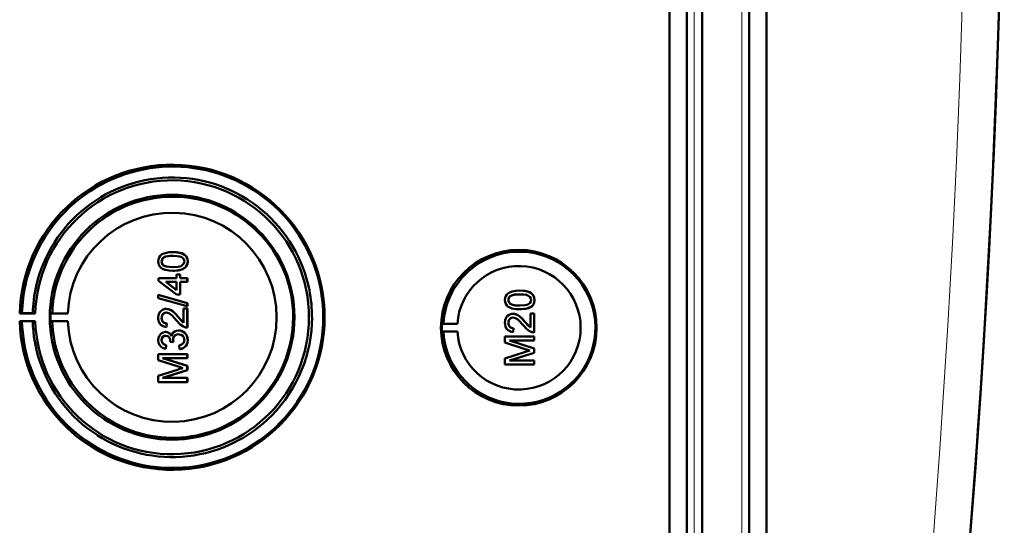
# Model space of a CAD drawing. Extents: x -2065 to 2446, y -2124 to 856.
# Tile 16 of 59: x 637 to 768, y -1670 to -1603. Entities that reach past the tile are written whole.
import ezdxf

# ---------------------------------------------------------------- set-up
doc = ezdxf.new("R2010")
doc.units = 0

msp = doc.modelspace()

# ---------------------------------------------------------------- linework, layer by layer
at = {"color": 7, "lineweight": 50}
for p, q in [((723.27, -1730.5), (723.27, -1382.47)), ((725.57, -1382.45), (725.57, -1730.51)), ((727.57, -1382.45), (727.57, -1730.51)), ((733.81, -1730.51), (733.81, -1382.45)), ((736.1, -1730.49), (736.1, -1382.48)), ((727.56, -1397.45), (727.56, -1710.24)), ((657.54, -1633.88), (657.55, -1633.88)), ((656.04, -1635.12), (656.04, -1635.12)), ((659.49, -1635.12), (659.5, -1635.12)), ((656.3, -1635.64), (656.31, -1635.64)), ((657.54, -1636.35), (657.55, -1636.35)), ((659.12, -1635.98), (659.13, -1635.98)), ((655.64, -1637.34), (658.01, -1637.34)), ((655.64, -1637.69), (655.64, -1637.34)), ((658.01, -1639.51), (655.64, -1637.69)), ((656.62, -1637.83), (658.01, -1638.9)), ((658.01, -1637.83), (656.62, -1637.83)), ((656.63, -1637.83), (658.02, -1638.9)), ((658.01, -1636.85), (658.51, -1636.85)), ((658.01, -1637.34), (658.01, -1636.85)), ((658.01, -1638.9), (658.01, -1637.83)), ((658.51, -1636.85), (658.51, -1637.34)), ((658.51, -1636.85), (658.51, -1637.34)), ((658.51, -1636.85), (658.51, -1636.85)), ((658.51, -1637.34), (659.44, -1637.34)), ((658.51, -1637.83), (658.51, -1639.51)), ((658.51, -1637.83), (658.51, -1639.51)), ((659.44, -1637.83), (658.51, -1637.83)), ((659.44, -1637.34), (659.44, -1637.83)), ((659.44, -1637.34), (659.45, -1637.34)), ((659.44, -1637.83), (659.45, -1637.83)), ((659.45, -1637.34), (659.45, -1637.83)), ((703.44, -1638.97), (703.44, -1638.97)), ((655.59, -1639.55), (659.44, -1640.64)), ((655.59, -1639.96), (655.59, -1639.55)), ((655.59, -1639.55), (655.6, -1639.55)), ((659.44, -1641.04), (655.59, -1639.96)), ((655.6, -1639.55), (659.45, -1640.64)), ((658.51, -1639.51), (658.01, -1639.51)), ((658.51, -1639.51), (658.51, -1639.51)), ((701.93, -1640.21), (701.94, -1640.21)), ((705.38, -1640.21), (705.39, -1640.21)), ((656.66, -1641.39), (656.66, -1641.39)), ((658.95, -1643.22), (658.95, -1641.34)), ((658.95, -1641.34), (659.44, -1641.34)), ((659.44, -1640.64), (659.44, -1641.04)), ((659.44, -1640.64), (659.45, -1640.64)), ((659.44, -1641.04), (659.45, -1641.04)), ((659.44, -1641.34), (659.44, -1643.86)), ((659.44, -1641.34), (659.45, -1641.34)), ((659.45, -1640.64), (659.45, -1641.04)), ((659.45, -1641.34), (659.45, -1643.86)), ((702.19, -1640.73), (702.2, -1640.73)), ((703.44, -1641.44), (703.44, -1641.44)), ((705.01, -1641.07), (705.02, -1641.07)), ((637.56, -1641.95), (637.26, -1642)), ((637.26, -1642), (639.32, -1642)), ((637.26, -1643), (637.56, -1643.05)), ((639.32, -1643), (637.26, -1643)), ((638.99, -1641.98), (637.56, -1641.95)), ((637.56, -1643.05), (638.99, -1643.03)), ((639.32, -1642), (638.99, -1641.98)), ((638.99, -1643.03), (639.32, -1643)), ((641.56, -1641.97), (641.35, -1642)), ((641.35, -1642), (643.63, -1642)), ((641.56, -1643.03), (641.35, -1643)), ((641.35, -1643), (643.63, -1643)), ((643.63, -1642), (641.56, -1641.97)), ((643.63, -1643), (641.56, -1643.03)), ((656.04, -1642.59), (656.04, -1642.59)), ((658.24, -1642.46), (658.95, -1643.22)), ((658.24, -1642.46), (658.24, -1642.46)), ((702.55, -1642.04), (702.55, -1642.04)), ((704.13, -1643.1), (704.84, -1643.86)), ((704.13, -1643.1), (704.13, -1643.1)), ((704.84, -1641.99), (705.34, -1641.99)), ((704.84, -1643.87), (704.84, -1641.99)), ((705.34, -1641.99), (705.34, -1644.51)), ((705.34, -1641.99), (705.34, -1644.51)), ((705.34, -1641.99), (705.34, -1641.99)), ((656.73, -1643.32), (656.68, -1643.81)), ((656.68, -1643.81), (656.69, -1643.81)), ((656.74, -1643.32), (656.69, -1643.81)), ((656.73, -1643.32), (656.74, -1643.32)), ((658.28, -1644.25), (658.29, -1644.25)), ((659.44, -1643.86), (659.45, -1643.86)), ((693.14, -1643.39), (693.34, -1643.36)), ((693.14, -1643.39), (695.18, -1643.39)), ((693.14, -1644.39), (693.34, -1644.42)), ((693.14, -1644.39), (695.18, -1644.39)), ((693.34, -1643.36), (695.18, -1643.39)), ((693.34, -1644.42), (695.18, -1644.39)), ((701.93, -1643.23), (701.94, -1643.23)), ((702.62, -1643.96), (702.57, -1644.46)), ((702.63, -1643.96), (702.58, -1644.46)), ((702.62, -1643.96), (702.63, -1643.96)), ((656.04, -1645.53), (656.04, -1645.53)), ((656.57, -1644.45), (656.58, -1644.45)), ((657.17, -1645.74), (657.18, -1645.67)), ((657.62, -1645.79), (657.17, -1645.74)), ((657.56, -1645.47), (657.57, -1645.47)), ((659.49, -1645.53), (659.5, -1645.53)), ((701.48, -1645.05), (705.34, -1645.05)), ((701.48, -1645.86), (701.48, -1645.05)), ((702.08, -1645.59), (705.34, -1646.62)), ((702.08, -1645.59), (705.34, -1646.62)), ((705.34, -1645.59), (702.08, -1645.59)), ((702.57, -1644.46), (702.58, -1644.46)), ((705.34, -1644.51), (705.34, -1644.51)), ((705.34, -1645.05), (705.34, -1645.59)), ((705.34, -1645.05), (705.34, -1645.59)), ((705.34, -1645.05), (705.34, -1645.05)), ((705.34, -1645.59), (705.34, -1645.59)), ((656.63, -1646.18), (656.58, -1646.67)), ((656.58, -1646.67), (656.59, -1646.68)), ((656.64, -1646.18), (656.59, -1646.67)), ((656.63, -1646.18), (656.64, -1646.18)), ((657.62, -1645.79), (657.62, -1645.79)), ((658.41, -1646.72), (658.36, -1646.23)), ((658.41, -1646.72), (658.41, -1646.72)), ((704.14, -1646.71), (701.48, -1645.86)), ((705.34, -1646.62), (705.34, -1647.19)), ((705.34, -1646.62), (705.34, -1647.19)), ((705.34, -1646.62), (705.34, -1646.62)), ((655.59, -1647.37), (659.44, -1647.37)), ((655.59, -1648.18), (655.59, -1647.37)), ((658.25, -1649.03), (655.59, -1648.18)), ((656.18, -1647.91), (659.44, -1648.94)), ((659.44, -1647.91), (656.18, -1647.91)), ((656.19, -1647.91), (659.45, -1648.94)), ((659.44, -1647.37), (659.44, -1647.91)), ((659.44, -1647.37), (659.45, -1647.37)), ((659.44, -1647.91), (659.45, -1647.91)), ((659.45, -1647.37), (659.45, -1647.91)), ((701.48, -1647.94), (704.19, -1647.07)), ((701.48, -1648.75), (701.48, -1647.94)), ((705.34, -1647.19), (702.08, -1648.21)), ((705.34, -1647.19), (702.08, -1648.21)), ((702.08, -1648.21), (705.34, -1648.21)), ((705.34, -1647.19), (705.34, -1647.19)), ((705.34, -1648.21), (705.34, -1648.75)), ((705.34, -1648.21), (705.34, -1648.75)), ((705.34, -1648.21), (705.34, -1648.21)), ((655.59, -1650.25), (658.29, -1649.39)), ((659.44, -1649.51), (656.18, -1650.53)), ((659.45, -1649.51), (656.19, -1650.53)), ((659.44, -1648.94), (659.44, -1649.51)), ((659.44, -1648.94), (659.45, -1648.94)), ((659.44, -1649.51), (659.45, -1649.51)), ((659.45, -1648.94), (659.45, -1649.51)), ((705.34, -1648.75), (701.48, -1648.75)), ((705.34, -1648.75), (705.34, -1648.75)), ((655.59, -1651.07), (655.59, -1650.25)), ((656.18, -1650.53), (659.44, -1650.53)), ((659.44, -1650.53), (659.44, -1651.07)), ((659.44, -1650.53), (659.45, -1650.53)), ((659.45, -1650.53), (659.45, -1651.07)), ((659.44, -1651.07), (655.59, -1651.07)), ((659.44, -1651.07), (659.45, -1651.07))]:
    msp.add_line(p, q, dxfattribs=at)
at = {"color": 7, "lineweight": 18}
for p, q in [((726.53, -1382.45), (726.53, -1730.51)), ((732.85, -1730.51), (732.85, -1382.45))]:
    msp.add_line(p, q, dxfattribs=at)
at = {"color": 7, "lineweight": 50}
for points in [[(655.59, -1635.12), (655.62, -1634.86), (655.7, -1634.61), (655.84, -1634.38), (656.04, -1634.21), (656.19, -1634.12), (656.52, -1634), (657.04, -1633.9), (657.54, -1633.88)], [(657.54, -1633.88), (658.07, -1633.91), (658.58, -1634), (658.83, -1634.09), (659.06, -1634.22), (659.25, -1634.39), (659.39, -1634.62), (659.47, -1634.87), (659.49, -1635.12)], [(657.55, -1633.88), (658.05, -1633.9), (658.23, -1633.92), (658.72, -1634.04), (659.07, -1634.22), (659.32, -1634.48), (659.47, -1634.81), (659.5, -1635.12)], [(657.54, -1636.35), (657.02, -1636.33), (656.51, -1636.23), (656.14, -1636.09), (656.03, -1636.02), (655.83, -1635.84), (655.69, -1635.62), (655.61, -1635.36), (655.59, -1635.12)], [(657.55, -1634.38), (656.99, -1634.4), (656.62, -1634.47), (656.44, -1634.53), (656.28, -1634.63), (656.15, -1634.77), (656.05, -1635.03), (656.04, -1635.12)], [(657.54, -1634.38), (657.17, -1634.39), (656.86, -1634.42), (656.58, -1634.48), (656.44, -1634.52), (656.18, -1634.72), (656.05, -1634.98), (656.04, -1635.12)], [(656.04, -1635.12), (656.07, -1635.3), (656.22, -1635.56), (656.31, -1635.64)], [(656.04, -1635.12), (656.05, -1635.24), (656.13, -1635.46), (656.3, -1635.64)], [(659.05, -1635.12), (659.02, -1634.94), (658.88, -1634.7), (658.63, -1634.52), (658.42, -1634.45), (658.1, -1634.4), (657.54, -1634.38)], [(657.54, -1635.86), (658.2, -1635.82), (658.47, -1635.77), (658.61, -1635.73), (658.87, -1635.54), (659.02, -1635.31), (659.05, -1635.12)], [(659.49, -1635.12), (659.44, -1635.5), (659.31, -1635.76), (659.12, -1635.98)], [(659.5, -1635.12), (659.45, -1635.5), (659.26, -1635.84), (659.13, -1635.98)], [(656.3, -1635.64), (656.64, -1635.77), (657.02, -1635.84), (657.54, -1635.86)], [(656.31, -1635.64), (656.71, -1635.79), (657.04, -1635.84), (657.55, -1635.86)], [(659.12, -1635.98), (658.84, -1636.14), (658.36, -1636.28), (657.71, -1636.35), (657.54, -1636.35)], [(659.13, -1635.98), (658.7, -1636.2), (658.22, -1636.31), (657.55, -1636.35)], [(701.48, -1640.21), (701.51, -1639.95), (701.59, -1639.7), (701.73, -1639.47), (701.93, -1639.3), (702.09, -1639.22), (702.42, -1639.09), (702.93, -1638.99), (703.44, -1638.97)], [(703.44, -1638.97), (703.94, -1638.99), (704.12, -1639.02), (704.61, -1639.13), (704.96, -1639.31), (705.21, -1639.57), (705.36, -1639.9), (705.39, -1640.21)], [(703.44, -1638.97), (703.96, -1639), (704.47, -1639.09), (704.72, -1639.18), (704.95, -1639.31), (705.14, -1639.48), (705.29, -1639.71), (705.36, -1639.96), (705.38, -1640.21)], [(703.44, -1641.44), (702.91, -1641.42), (702.4, -1641.32), (702.03, -1641.18), (701.92, -1641.11), (701.73, -1640.93), (701.58, -1640.71), (701.51, -1640.46), (701.48, -1640.21)], [(703.43, -1639.47), (703.06, -1639.48), (702.75, -1639.51), (702.47, -1639.57), (702.33, -1639.62), (702.08, -1639.81), (701.94, -1640.07), (701.93, -1640.21)], [(701.93, -1640.21), (701.94, -1640.33), (702.03, -1640.55), (702.19, -1640.73)], [(703.44, -1639.47), (702.88, -1639.49), (702.51, -1639.56), (702.33, -1639.62), (702.17, -1639.72), (702.04, -1639.86), (701.94, -1640.12), (701.94, -1640.21)], [(701.94, -1640.21), (701.96, -1640.39), (702.11, -1640.65), (702.2, -1640.73)], [(704.94, -1640.21), (704.91, -1640.03), (704.77, -1639.79), (704.52, -1639.61), (704.31, -1639.54), (703.99, -1639.49), (703.43, -1639.47)], [(703.43, -1640.95), (704.09, -1640.91), (704.36, -1640.86), (704.5, -1640.82), (704.77, -1640.64), (704.91, -1640.4), (704.94, -1640.21)], [(705.38, -1640.21), (705.33, -1640.59), (705.21, -1640.85), (705.01, -1641.07)], [(705.39, -1640.21), (705.34, -1640.59), (705.16, -1640.93), (705.02, -1641.07)], [(655.59, -1642.58), (655.63, -1642.22), (655.76, -1641.89), (655.93, -1641.68), (656.15, -1641.52), (656.48, -1641.4), (656.66, -1641.39)], [(656.66, -1641.39), (656.95, -1641.42), (657.29, -1641.56), (657.55, -1641.74), (657.96, -1642.14), (658.24, -1642.46)], [(656.66, -1641.39), (656.85, -1641.41), (657.23, -1641.53), (657.56, -1641.75), (657.84, -1642.02), (658.24, -1642.46)], [(702.19, -1640.73), (702.54, -1640.86), (702.91, -1640.93), (703.43, -1640.95)], [(702.2, -1640.73), (702.6, -1640.88), (702.93, -1640.93), (703.44, -1640.95)], [(705.02, -1641.07), (704.59, -1641.29), (704.11, -1641.4), (703.44, -1641.44)], [(705.01, -1641.07), (704.73, -1641.23), (704.25, -1641.37), (703.6, -1641.44), (703.44, -1641.44)], [(656.68, -1643.81), (656.32, -1643.73), (656, -1643.56), (655.86, -1643.43), (655.68, -1643.11), (655.6, -1642.75), (655.59, -1642.58)], [(656.67, -1641.88), (656.46, -1641.92), (656.32, -1642), (656.18, -1642.13), (656.1, -1642.28), (656.04, -1642.59)], [(656.66, -1641.88), (656.45, -1641.92), (656.27, -1642.02), (656.14, -1642.19), (656.06, -1642.38), (656.04, -1642.59)], [(656.04, -1642.59), (656.07, -1642.81), (656.13, -1642.98), (656.3, -1643.18), (656.55, -1643.3), (656.74, -1643.32)], [(656.04, -1642.59), (656.1, -1642.92), (656.22, -1643.11), (656.4, -1643.25), (656.62, -1643.31), (656.73, -1643.32)], [(658, -1642.92), (657.42, -1642.28), (657.29, -1642.16), (657, -1641.97), (656.66, -1641.88)], [(659.1, -1643.81), (658.84, -1643.69), (658.49, -1643.45), (658, -1642.92)], [(658.24, -1642.46), (658.64, -1642.94), (658.95, -1643.22)], [(701.48, -1643.22), (701.52, -1642.87), (701.65, -1642.53), (701.82, -1642.32), (702.04, -1642.16), (702.38, -1642.05), (702.55, -1642.04)], [(702.55, -1642.53), (702.34, -1642.56), (702.16, -1642.67), (702.03, -1642.83), (701.95, -1643.03), (701.93, -1643.23)], [(702.56, -1642.53), (702.36, -1642.56), (702.21, -1642.64), (702.07, -1642.78), (701.99, -1642.93), (701.94, -1643.23)], [(702.55, -1642.04), (702.84, -1642.07), (703.18, -1642.21), (703.44, -1642.39), (703.85, -1642.78), (704.13, -1643.1)], [(702.55, -1642.04), (702.74, -1642.05), (703.12, -1642.18), (703.45, -1642.4), (703.74, -1642.67), (704.13, -1643.1)], [(703.89, -1643.56), (703.31, -1642.92), (703.18, -1642.8), (702.89, -1642.61), (702.55, -1642.53)], [(704.13, -1643.1), (704.53, -1643.59), (704.84, -1643.87)], [(657.34, -1644.98), (657.42, -1644.73), (657.58, -1644.52), (657.79, -1644.37), (658.03, -1644.28), (658.28, -1644.25)], [(658.28, -1644.25), (658.48, -1644.27), (658.85, -1644.39), (659.16, -1644.63), (659.38, -1644.96), (659.48, -1645.34), (659.49, -1645.53)], [(658.29, -1644.25), (658.68, -1644.31), (658.91, -1644.42), (659.12, -1644.58), (659.28, -1644.78), (659.45, -1645.14), (659.5, -1645.53)], [(702.57, -1644.46), (702.21, -1644.38), (701.89, -1644.21), (701.75, -1644.08), (701.57, -1643.76), (701.49, -1643.4), (701.48, -1643.22)], [(701.93, -1643.23), (701.99, -1643.57), (702.11, -1643.76), (702.29, -1643.89), (702.51, -1643.96), (702.62, -1643.96)], [(701.94, -1643.23), (701.96, -1643.45), (702.02, -1643.62), (702.19, -1643.83), (702.44, -1643.94), (702.63, -1643.96)], [(704.99, -1644.45), (704.73, -1644.34), (704.38, -1644.09), (703.89, -1643.56)], [(655.59, -1645.55), (655.63, -1645.22), (655.76, -1644.92), (655.97, -1644.67), (656.26, -1644.51), (656.57, -1644.45)], [(656.58, -1646.67), (656.26, -1646.58), (655.98, -1646.42), (655.76, -1646.17), (655.63, -1645.87), (655.59, -1645.55)], [(656.6, -1644.95), (656.42, -1644.97), (656.2, -1645.11), (656.08, -1645.32), (656.04, -1645.53)], [(656.59, -1644.95), (656.41, -1644.97), (656.25, -1645.06), (656.09, -1645.27), (656.04, -1645.53)], [(656.04, -1645.53), (656.07, -1645.72), (656.14, -1645.89), (656.27, -1646.03), (656.42, -1646.12), (656.64, -1646.18)], [(656.04, -1645.53), (656.06, -1645.72), (656.2, -1645.98), (656.36, -1646.09), (656.63, -1646.18)], [(656.57, -1644.45), (656.77, -1644.47), (656.95, -1644.55), (657.11, -1644.66), (657.29, -1644.89), (657.34, -1644.98)], [(656.58, -1644.45), (656.77, -1644.47), (656.96, -1644.54), (657.12, -1644.66), (657.25, -1644.81), (657.34, -1644.97)], [(657.18, -1645.67), (657.16, -1645.46), (657.03, -1645.17), (656.89, -1645.02), (656.79, -1644.98), (656.59, -1644.95)], [(658.28, -1644.75), (658.06, -1644.78), (657.85, -1644.88), (657.76, -1644.96), (657.63, -1645.14), (657.57, -1645.36), (657.56, -1645.47)], [(658.29, -1644.75), (658.06, -1644.78), (657.89, -1644.86), (657.69, -1645.05), (657.58, -1645.33), (657.57, -1645.47)], [(659.05, -1645.51), (659.04, -1645.39), (658.97, -1645.15), (658.83, -1644.96), (658.63, -1644.82), (658.4, -1644.76), (658.28, -1644.75)], [(658.36, -1646.23), (658.57, -1646.17), (658.77, -1646.07), (658.99, -1645.83), (659.05, -1645.51)], [(659.5, -1645.53), (659.46, -1645.87), (659.37, -1646.1), (659.23, -1646.32), (658.96, -1646.55), (658.62, -1646.69), (658.41, -1646.72)], [(659.49, -1645.53), (659.45, -1645.88), (659.3, -1646.21), (659.06, -1646.47), (658.91, -1646.57), (658.58, -1646.7), (658.41, -1646.72)]]:
    msp.add_lwpolyline(points, dxfattribs=at)
for centre, radius, start, end in [((-699.21, -1556.48), 1466.77, 351.97557, 8.02443), ((-699.21, -1556.48), 1466.77, 353.02402, 6.97598), ((657.5, -1642.49), 19.93, 50.1361, 128.2004), ((657.46, -1642.49), 18.48, 89.1424, 128.1635), ((657.47, -1642.49), 18.48, 50.1161, 89.1447), ((657.5, -1642.5), 19.95, 128.2036, 167.2203), ((657.5, -1642.49), 15.94, 88.9947, 127.951), ((657.5, -1642.5), 15.95, 359.9892, 88.9827), ((657.49, -1642.5), 19.95, 11.1205, 50.1356), ((657.47, -1642.5), 18.49, 128.1643, 167.1689), ((657.46, -1642.5), 18.49, 11.116, 50.1205), ((657.51, -1642.5), 15.95, 127.9515, 166.8926), ((703.38, -1643.88), 10.06, 44.2296, 121.6614), ((703.39, -1643.89), 10.07, 121.6654, 176.9908), ((703.38, -1643.89), 10.07, 326.8449, 44.2344), ((657.44, -1642.51), 13.82, 182.051, 0.0219), ((657.49, -1642.5), 19.94, 276.3924, 0.0094), ((657.49, -1642.5), 15.95, 315.4977, 0.0019), ((657.46, -1642.5), 18.49, 315.426, 0.0019), ((659.41, -1642.89), 0.972, 251.2031, 271.7229), ((703.39, -1643.89), 10.06, 183.0071, 249.4136), ((658.8, -1645.43), 1.24, 182.0275, 197.0123), ((658.81, -1645.43), 1.24, 181.9991, 197.0331), ((705.31, -1643.53), 0.972, 251.2031, 271.7229), ((712.76, -1619.96), 28.1, 252.1439, 253.4495), ((713.86, -1677.51), 31.94, 106.5638, 107.6251), ((657.47, -1642.5), 18.49, 198.3768, 237.3843), ((657.51, -1642.5), 15.95, 198.6388, 237.5823), ((657.5, -1642.5), 19.94, 198.3281, 237.347), ((666.87, -1622.28), 28.1, 252.1439, 253.4495), ((667.96, -1679.83), 31.94, 106.5638, 107.6251), ((703.38, -1643.89), 10.06, 249.4231, 326.8509), ((657.5, -1642.51), 15.94, 276.5435, 315.4973), ((657.5, -1642.51), 15.94, 237.5832, 276.5411), ((657.46, -1642.51), 18.48, 276.4067, 315.4286), ((657.46, -1642.52), 18.48, 237.382, 276.4107), ((657.5, -1642.51), 19.93, 237.3481, 276.3815)]:
    msp.add_arc(centre, radius, start, end, dxfattribs=at)
at = {"color": 7, "lineweight": 18}
msp.add_arc((-699.12, -1556.48), 1461.81, 353.16554, 6.83446, dxfattribs=at)
at = {"color": 7, "lineweight": 50}
for centre, major_axis, start_param, end_param in [((657.43, -1642.5), (0, 20.18), 1.595577, 7.829201), ((657.43, -1642.5), (0, 18.12), 1.598396, 7.826382), ((657.43, -1642.5), (0, 16.2), 1.570796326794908, 7.853981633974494), ((657.44, -1642.5), (0, 13.83), 4.712389, 7.817815), ((703.31, -1643.89), (0, 10.3), 4.712389, 10.995574), ((703.33, -1643.89), (0, -8.17), 4.773641, 10.934322), ((657.5, -1642.5), (0, 19.95), 1.347646, 1.543386), ((657.45, -1642.5), (0, 18.48), 1.346623, 1.542431), ((657.5, -1642.5), (0, 15.95), 1.341927, 1.537397), ((657.45, -1642.5), (0, 18.5), 4.712389, 4.9064), ((657.5, -1642.5), (0, 19.94), 4.712389, 4.906582), ((657.5, -1642.5), (0, 19.95), 1.598207, 1.890813), ((657.45, -1642.5), (0, 18.48), 1.599161, 1.891848), ((657.45, -1642.5), (0, 16.12), 1.539765, 1.601828), ((657.5, -1642.5), (0, 15.95), 1.604196, 1.896234), ((703.34, -1643.89), (0, 10.21), 1.521815, 1.619778)]:
    msp.add_ellipse(centre, major_axis=major_axis, ratio=0.999657, start_param=start_param, end_param=end_param, dxfattribs=at)

doc.saveas('drawing.dxf')
